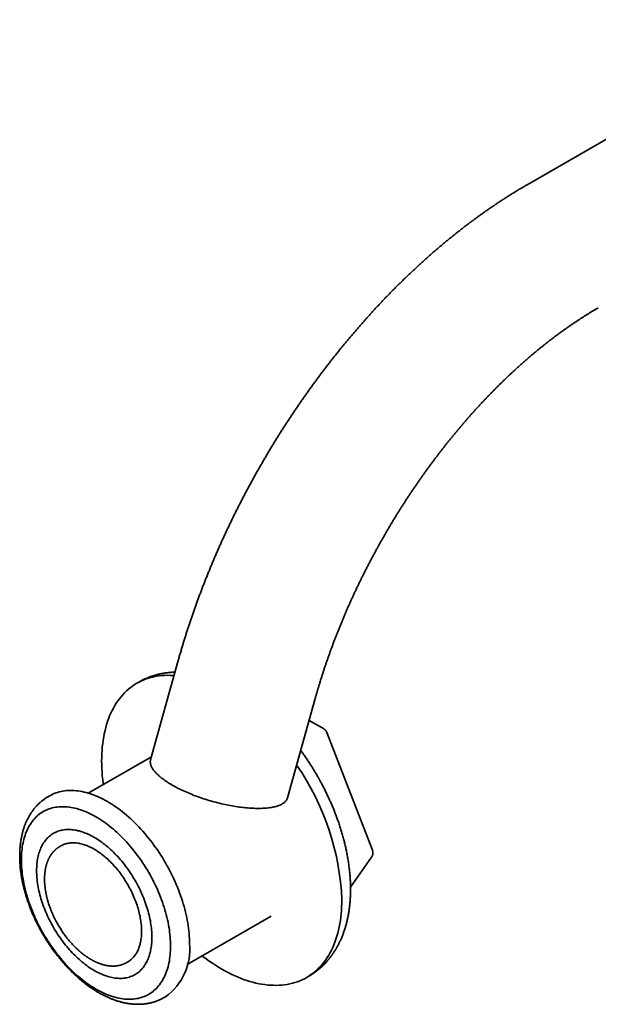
# Model space of a CAD drawing. Header units: millimetres. Extents: x 8 to 803, y 12 to 588.
# Tile 3 of 5: x 591 to 668, y 107 to 238. Entities that reach past the tile are written whole.
import ezdxf

# ---------------------------------------------------------------- set-up
doc = ezdxf.new("R2010")
doc.units = ezdxf.units.MM

msp = doc.modelspace()

# ---------------------------------------------------------------- linework, layer by layer
at = {"color": 7, "linetype": 'Continuous', "lineweight": 35}
for p, q in [((696.99, 238.35), (658.79, 216.3)), ((612.14, 152.71), (608.44, 139.44)), ((606.89, 149.82), (606.61, 149.65)), ((626.74, 134.34), (630.44, 147.6)), ((631.56, 143.59), (629.63, 144.7)), ((638.09, 127.35), (631.99, 143.08)), ((608.55, 139.83), (600.12, 134.96)), ((594.93, 134.6), (594.74, 134.49)), ((597.84, 130.1), (597.57, 130.11)), ((596.44, 127.91), (596.3, 127.83)), ((596.3, 127.83), (596.3, 127.83)), ((635.17, 122.41), (637.98, 126.41)), ((613.34, 112.06), (624.57, 118.54)), ((605.25, 112.32), (605.39, 112.41)), ((607.86, 112.28), (607.99, 112.52)), ((629.3, 110.33), (629.59, 110.5)), ((610.24, 107.64), (610.43, 107.75))]:
    msp.add_line(p, q, dxfattribs=at)
at = {"color": 7, "linetype": 'Continuous', "lineweight": 35, "flags": 128}
for points in [[(611.57, 150.69), (611.43, 150.7), (611.05, 150.71), (610.67, 150.72), (610.3, 150.7), (609.93, 150.68), (609.57, 150.64), (609.21, 150.59), (608.86, 150.52), (608.52, 150.44), (608.18, 150.34), (607.85, 150.23), (607.53, 150.11), (607.22, 149.97), (606.91, 149.82), (606.61, 149.65), (606.31, 149.47), (606.03, 149.28), (605.75, 149.08), (605.48, 148.86), (605.22, 148.63), (604.97, 148.39), (604.73, 148.13), (604.49, 147.86), (604.27, 147.58), (604.05, 147.29), (603.85, 146.98), (603.65, 146.67), (603.47, 146.34), (603.29, 146), (603.13, 145.65), (602.97, 145.29), (602.82, 144.92), (602.69, 144.53), (602.57, 144.14), (602.45, 143.74), (602.35, 143.33), (602.25, 142.91), (602.17, 142.48), (602.1, 142.05), (602.04, 141.6), (601.99, 141.15), (601.95, 140.69), (601.93, 140.22), (601.91, 139.74), (601.9, 139.26), (601.91, 138.77), (601.93, 138.28), (601.95, 137.78), (601.99, 137.27), (602.04, 136.76), (602.1, 136.25), (602.12, 136.12)], [(608.44, 139.44), (608.42, 139.38), (608.41, 139.3), (608.4, 139.21), (608.4, 139.13), (608.41, 139.04), (608.42, 138.95), (608.44, 138.86), (608.46, 138.77), (608.49, 138.68), (608.53, 138.59), (608.57, 138.49), (608.62, 138.4), (608.67, 138.3), (608.73, 138.2), (608.8, 138.1), (608.87, 138), (608.95, 137.9), (609.04, 137.8), (609.13, 137.7), (609.23, 137.6), (609.33, 137.5), (609.44, 137.4), (609.55, 137.29), (609.67, 137.19), (609.79, 137.08), (609.92, 136.98), (610.06, 136.88), (610.2, 136.77), (610.35, 136.67), (610.5, 136.57), (610.65, 136.46), (610.81, 136.36), (610.98, 136.26), (611.15, 136.15), (611.32, 136.05), (611.5, 135.95), (611.68, 135.85), (611.87, 135.75), (612.06, 135.65), (612.25, 135.55), (612.45, 135.46), (612.65, 135.36), (612.85, 135.26), (613.06, 135.17), (613.27, 135.08), (613.49, 134.99), (613.7, 134.9), (613.92, 134.81), (614.14, 134.72), (614.37, 134.63), (614.59, 134.55), (614.82, 134.46), (615.05, 134.38), (615.28, 134.3), (615.52, 134.23), (615.75, 134.15), (615.99, 134.08), (616.23, 134), (616.47, 133.93), (616.7, 133.87), (616.94, 133.8), (617.18, 133.74), (617.43, 133.67), (617.67, 133.61), (617.91, 133.56), (618.15, 133.5), (618.39, 133.45), (618.63, 133.4), (618.86, 133.35), (619.1, 133.3), (619.34, 133.26), (619.57, 133.22), (619.81, 133.18), (620.04, 133.15), (620.27, 133.11), (620.5, 133.08), (620.73, 133.06), (620.95, 133.03), (621.18, 133.01), (621.4, 132.99), (621.61, 132.97), (621.83, 132.96), (622.04, 132.94), (622.25, 132.94), (622.46, 132.93), (622.66, 132.93), (622.86, 132.92), (623.05, 132.93), (623.24, 132.93), (623.43, 132.94), (623.62, 132.95), (623.8, 132.96), (623.97, 132.98), (624.14, 132.99), (624.31, 133.01), (624.47, 133.04), (624.63, 133.06), (624.78, 133.09), (624.93, 133.12), (625.07, 133.16), (625.21, 133.19), (625.34, 133.23), (625.47, 133.27), (625.59, 133.32), (625.7, 133.36), (625.81, 133.41), (625.92, 133.46), (626.02, 133.52), (626.11, 133.57), (626.2, 133.63), (626.28, 133.69), (626.35, 133.75), (626.42, 133.82), (626.49, 133.89), (626.54, 133.95), (626.6, 134.03), (626.64, 134.1), (626.68, 134.17), (626.71, 134.25), (626.74, 134.33), (626.74, 134.34)], [(594.93, 134.6), (595.14, 134.71), (595.35, 134.82), (595.56, 134.91), (595.78, 134.99), (596.01, 135.07), (596.24, 135.14), (596.47, 135.19), (596.71, 135.24), (596.96, 135.27), (597.2, 135.3), (597.45, 135.32), (597.71, 135.33), (597.96, 135.32), (598.22, 135.31), (598.49, 135.29), (598.75, 135.26), (599.02, 135.22), (599.3, 135.17), (599.57, 135.11), (599.85, 135.04), (600.12, 134.96), (600.4, 134.87), (600.68, 134.77), (600.97, 134.67), (601.25, 134.55), (601.54, 134.43), (601.82, 134.29), (602.11, 134.15), (602.4, 133.99), (602.68, 133.83), (602.97, 133.66), (603.26, 133.48), (603.54, 133.3), (603.83, 133.1), (604.11, 132.9), (604.4, 132.69), (604.68, 132.47), (604.96, 132.24), (605.24, 132.01), (605.52, 131.76), (605.79, 131.52), (606.07, 131.26), (606.34, 131), (606.61, 130.73), (606.88, 130.45), (607.14, 130.17), (607.4, 129.88), (607.66, 129.58), (607.91, 129.28), (608.16, 128.97), (608.41, 128.66), (608.65, 128.35), (608.89, 128.02), (609.12, 127.7), (609.35, 127.37), (609.58, 127.03), (609.8, 126.69), (610.02, 126.35), (610.23, 126), (610.43, 125.65), (610.63, 125.3), (610.83, 124.94), (611.02, 124.59), (611.2, 124.22), (611.38, 123.86), (611.55, 123.5), (611.71, 123.13), (611.87, 122.76), (612.03, 122.4), (612.17, 122.03), (612.31, 121.66), (612.45, 121.29), (612.57, 120.91), (612.69, 120.54), (612.81, 120.17), (612.91, 119.81), (613.01, 119.44), (613.11, 119.07), (613.19, 118.7), (613.27, 118.34), (613.34, 117.98), (613.4, 117.62), (613.46, 117.26), (613.51, 116.91), (613.55, 116.56), (613.58, 116.21), (613.61, 115.86), (613.63, 115.52), (613.64, 115.18), (613.64, 114.85)], [(601.14, 131.8), (601.4, 131.65), (601.66, 131.48), (601.92, 131.31), (602.18, 131.14), (602.44, 130.95), (602.7, 130.76), (602.96, 130.56), (603.22, 130.35), (603.47, 130.14), (603.72, 129.92), (603.97, 129.69), (604.22, 129.46), (604.47, 129.22), (604.72, 128.97), (604.96, 128.72), (605.2, 128.46), (605.43, 128.2), (605.67, 127.93), (605.9, 127.66), (606.13, 127.38), (606.35, 127.1), (606.57, 126.81), (606.79, 126.52), (607, 126.22), (607.21, 125.92), (607.42, 125.61), (607.62, 125.3), (607.81, 124.99), (608.01, 124.68), (608.19, 124.36), (608.37, 124.04), (608.55, 123.71), (608.72, 123.39), (608.89, 123.06), (609.05, 122.73), (609.21, 122.4), (609.36, 122.07), (609.5, 121.73), (609.64, 121.4), (609.78, 121.06), (609.9, 120.72), (610.03, 120.39), (610.14, 120.05), (610.25, 119.71), (610.35, 119.38), (610.45, 119.04), (610.54, 118.71), (610.62, 118.37), (610.7, 118.04), (610.77, 117.71), (610.84, 117.38), (610.89, 117.05), (610.95, 116.73), (610.99, 116.4), (611.03, 116.08), (611.06, 115.77), (611.08, 115.45), (611.1, 115.14), (611.11, 114.84), (611.11, 114.53), (611.11, 114.23), (611.1, 113.94), (611.08, 113.65), (611.06, 113.36), (611.03, 113.08), (610.99, 112.8), (610.95, 112.53), (610.89, 112.26), (610.84, 112), (610.77, 111.75), (610.7, 111.5), (610.62, 111.26), (610.54, 111.02), (610.45, 110.79), (610.35, 110.56), (610.25, 110.35), (610.14, 110.14), (610.03, 109.93), (609.9, 109.74), (609.78, 109.55), (609.64, 109.36), (609.5, 109.19), (609.36, 109.02), (609.21, 108.86), (609.05, 108.71), (608.89, 108.57), (608.72, 108.43), (608.55, 108.31), (608.37, 108.19), (608.19, 108.08), (608.01, 107.97), (607.81, 107.88), (607.62, 107.8), (607.42, 107.72), (607.21, 107.65), (607, 107.59), (606.79, 107.54), (606.57, 107.5), (606.35, 107.46), (606.13, 107.44), (605.9, 107.42), (605.67, 107.42), (605.43, 107.42), (605.2, 107.43), (604.96, 107.45), (604.72, 107.48), (604.47, 107.51), (604.22, 107.56), (603.97, 107.61), (603.72, 107.68), (603.47, 107.75), (603.22, 107.83), (602.96, 107.92), (602.7, 108.02), (602.44, 108.12), (602.18, 108.24), (601.92, 108.36), (601.66, 108.49), (601.4, 108.63), (601.14, 108.77), (600.88, 108.93), (600.62, 109.09), (600.36, 109.26), (600.1, 109.44), (599.84, 109.62), (599.58, 109.82), (599.33, 110.02), (599.07, 110.22), (598.81, 110.44), (598.56, 110.66), (598.31, 110.88), (598.06, 111.12), (597.81, 111.36), (597.57, 111.6), (597.33, 111.85), (597.09, 112.11), (596.85, 112.37), (596.62, 112.64), (596.38, 112.92), (596.16, 113.2), (595.93, 113.48), (595.71, 113.77), (595.49, 114.06), (595.28, 114.36), (595.07, 114.66), (594.87, 114.96), (594.67, 115.27), (594.47, 115.58), (594.28, 115.9), (594.09, 116.22), (593.91, 116.54), (593.73, 116.86), (593.56, 117.19), (593.39, 117.52), (593.23, 117.85), (593.08, 118.18), (592.93, 118.51), (592.78, 118.84), (592.64, 119.18), (592.51, 119.52), (592.38, 119.85), (592.26, 120.19), (592.14, 120.53), (592.03, 120.86), (591.93, 121.2), (591.83, 121.54), (591.74, 121.87), (591.66, 122.2), (591.58, 122.54), (591.51, 122.87), (591.45, 123.2), (591.39, 123.52), (591.34, 123.85), (591.29, 124.17), (591.26, 124.49), (591.23, 124.81), (591.2, 125.12), (591.19, 125.43), (591.18, 125.74), (591.17, 126.04), (591.18, 126.34), (591.19, 126.64), (591.2, 126.93), (591.23, 127.22), (591.26, 127.5), (591.29, 127.77), (591.34, 128.05), (591.39, 128.31), (591.45, 128.57), (591.51, 128.83), (591.58, 129.08), (591.66, 129.32), (591.74, 129.56), (591.83, 129.79), (591.93, 130.01), (592.03, 130.23), (592.14, 130.44), (592.26, 130.64), (592.38, 130.84), (592.51, 131.03), (592.64, 131.21), (592.78, 131.39), (592.93, 131.55), (593.08, 131.71), (593.23, 131.86), (593.39, 132.01), (593.56, 132.14), (593.73, 132.27), (593.91, 132.39), (594.09, 132.5), (594.28, 132.6), (594.47, 132.7), (594.67, 132.78), (594.87, 132.86), (595.07, 132.93), (595.28, 132.99), (595.49, 133.04), (595.71, 133.08), (595.93, 133.11), (596.16, 133.14), (596.38, 133.15), (596.62, 133.16), (596.85, 133.16), (597.09, 133.15), (597.33, 133.13), (597.57, 133.1), (597.81, 133.06), (598.06, 133.02), (598.31, 132.96), (598.56, 132.9), (598.81, 132.83), (599.07, 132.75), (599.33, 132.66), (599.58, 132.56), (599.84, 132.45), (600.1, 132.34), (600.36, 132.22), (600.62, 132.09), (600.88, 131.95), (601.14, 131.8)], [(600.91, 129.06), (601.12, 128.94), (601.32, 128.81), (601.52, 128.68), (601.72, 128.54), (601.92, 128.4), (602.12, 128.25), (602.32, 128.1), (602.52, 127.94), (602.71, 127.77), (602.91, 127.6), (603.1, 127.43), (603.3, 127.25), (603.49, 127.06), (603.68, 126.87), (603.86, 126.68), (604.05, 126.48), (604.23, 126.27), (604.41, 126.07), (604.59, 125.86), (604.77, 125.64), (604.94, 125.42), (605.11, 125.2), (605.28, 124.97), (605.44, 124.74), (605.61, 124.51), (605.76, 124.27), (605.92, 124.03), (606.07, 123.79), (606.22, 123.55), (606.36, 123.3), (606.5, 123.06), (606.64, 122.81), (606.77, 122.55), (606.9, 122.3), (607.03, 122.04), (607.15, 121.79), (607.27, 121.53), (607.38, 121.27), (607.49, 121.01), (607.59, 120.75), (607.69, 120.49), (607.78, 120.23), (607.87, 119.97), (607.96, 119.71), (608.03, 119.45), (608.11, 119.19), (608.18, 118.93), (608.24, 118.68), (608.3, 118.42), (608.36, 118.16), (608.41, 117.91), (608.45, 117.65), (608.49, 117.4), (608.53, 117.15), (608.56, 116.91), (608.58, 116.66), (608.6, 116.42), (608.61, 116.18), (608.62, 115.94), (608.62, 115.71), (608.62, 115.48), (608.61, 115.25), (608.6, 115.02), (608.58, 114.8), (608.56, 114.58), (608.53, 114.37), (608.49, 114.16), (608.45, 113.95), (608.41, 113.75), (608.36, 113.56), (608.3, 113.36), (608.24, 113.17), (608.18, 112.99), (608.11, 112.81), (608.03, 112.64), (607.96, 112.47), (607.87, 112.31), (607.78, 112.15), (607.69, 112), (607.59, 111.85), (607.49, 111.71), (607.38, 111.58), (607.27, 111.45), (607.15, 111.33), (607.03, 111.21), (606.9, 111.1), (606.77, 110.99), (606.64, 110.89), (606.5, 110.8), (606.36, 110.72), (606.22, 110.64), (606.07, 110.57), (605.92, 110.5), (605.76, 110.44), (605.61, 110.39), (605.44, 110.34), (605.28, 110.3), (605.11, 110.27), (604.94, 110.24), (604.77, 110.22), (604.59, 110.21), (604.41, 110.21), (604.23, 110.21), (604.05, 110.22), (603.86, 110.23), (603.68, 110.25), (603.49, 110.28), (603.3, 110.32), (603.1, 110.36), (602.91, 110.41), (602.71, 110.46), (602.52, 110.53), (602.32, 110.59), (602.12, 110.67), (601.92, 110.75), (601.72, 110.84), (601.52, 110.93), (601.32, 111.04), (601.12, 111.14), (600.91, 111.26), (600.71, 111.38), (600.51, 111.5), (600.31, 111.63), (600.11, 111.77), (599.91, 111.91), (599.71, 112.06), (599.51, 112.22), (599.31, 112.38), (599.11, 112.54), (598.92, 112.71), (598.73, 112.89), (598.53, 113.07), (598.34, 113.25), (598.15, 113.44), (597.96, 113.64), (597.78, 113.84), (597.6, 114.04), (597.42, 114.25), (597.24, 114.46), (597.06, 114.67), (596.89, 114.89), (596.72, 115.12), (596.55, 115.34), (596.38, 115.57), (596.22, 115.8), (596.06, 116.04), (595.91, 116.28), (595.76, 116.52), (595.61, 116.76), (595.46, 117.01), (595.32, 117.26), (595.19, 117.51), (595.05, 117.76), (594.92, 118.01), (594.8, 118.27), (594.68, 118.52), (594.56, 118.78), (594.45, 119.04), (594.34, 119.3), (594.24, 119.56), (594.14, 119.82), (594.05, 120.08), (593.96, 120.34), (593.87, 120.6), (593.79, 120.86), (593.72, 121.12), (593.65, 121.38), (593.58, 121.64), (593.52, 121.89), (593.47, 122.15), (593.42, 122.41), (593.38, 122.66), (593.34, 122.91), (593.3, 123.16), (593.27, 123.41), (593.25, 123.65), (593.23, 123.89), (593.22, 124.13), (593.21, 124.37), (593.21, 124.61), (593.21, 124.84), (593.22, 125.07), (593.23, 125.29), (593.25, 125.51), (593.27, 125.73), (593.3, 125.94), (593.34, 126.15), (593.38, 126.36), (593.42, 126.56), (593.47, 126.76), (593.52, 126.95), (593.58, 127.14), (593.65, 127.32), (593.72, 127.5), (593.79, 127.67), (593.87, 127.84), (593.96, 128), (594.05, 128.16), (594.14, 128.31), (594.24, 128.46), (594.34, 128.6), (594.45, 128.74), (594.56, 128.86), (594.68, 128.99), (594.8, 129.1), (594.92, 129.22), (595.05, 129.32), (595.19, 129.42), (595.32, 129.51), (595.46, 129.6), (595.61, 129.68), (595.76, 129.75), (595.91, 129.81), (596.06, 129.87), (596.22, 129.93), (596.38, 129.97), (596.55, 130.01), (596.72, 130.04), (596.89, 130.07), (597.06, 130.09), (597.24, 130.1), (597.42, 130.11), (597.6, 130.11), (597.78, 130.1), (597.96, 130.08), (598.15, 130.06), (598.34, 130.03), (598.53, 130), (598.73, 129.95), (598.92, 129.91), (599.11, 129.85), (599.31, 129.79), (599.51, 129.72), (599.71, 129.64), (599.91, 129.56), (600.11, 129.47), (600.31, 129.38), (600.51, 129.28), (600.71, 129.17), (600.91, 129.06)], [(605.39, 112.41), (605.39, 112.41), (605.5, 112.48), (605.62, 112.55), (605.73, 112.63), (605.83, 112.72), (605.94, 112.81), (606.03, 112.91), (606.13, 113.01), (606.22, 113.11), (606.31, 113.22), (606.39, 113.34), (606.48, 113.46), (606.55, 113.58), (606.63, 113.71), (606.7, 113.85), (606.76, 113.98), (606.82, 114.13), (606.88, 114.27), (606.93, 114.42), (606.98, 114.58), (607.03, 114.74), (607.07, 114.9), (607.1, 115.06), (607.14, 115.23), (607.16, 115.4), (607.19, 115.58), (607.21, 115.76), (607.22, 115.94), (607.23, 116.13), (607.24, 116.31), (607.24, 116.5), (607.24, 116.7), (607.23, 116.89), (607.22, 117.09), (607.21, 117.29), (607.19, 117.49), (607.16, 117.69), (607.14, 117.9), (607.1, 118.1), (607.07, 118.31), (607.03, 118.52), (606.98, 118.73), (606.93, 118.94), (606.88, 119.15), (606.82, 119.36), (606.76, 119.58), (606.7, 119.79), (606.63, 120.01), (606.55, 120.22), (606.48, 120.43), (606.39, 120.65), (606.31, 120.86), (606.22, 121.07), (606.13, 121.28), (606.03, 121.5), (605.94, 121.71), (605.83, 121.92), (605.73, 122.12), (605.62, 122.33), (605.5, 122.54), (605.39, 122.74), (605.27, 122.94), (605.15, 123.14), (605.02, 123.34), (604.9, 123.54), (604.77, 123.73), (604.63, 123.92), (604.5, 124.11), (604.36, 124.3), (604.22, 124.48), (604.08, 124.66), (603.93, 124.84), (603.79, 125.01), (603.64, 125.18), (603.49, 125.35), (603.34, 125.51), (603.18, 125.67), (603.03, 125.83), (602.87, 125.98), (602.71, 126.13), (602.55, 126.27), (602.39, 126.41), (602.23, 126.55), (602.07, 126.68), (601.9, 126.8), (601.74, 126.93), (601.58, 127.04), (601.41, 127.16), (601.25, 127.26), (601.08, 127.37), (600.91, 127.46), (600.75, 127.56), (600.58, 127.65), (600.42, 127.73), (600.25, 127.81), (600.09, 127.88), (599.92, 127.95), (599.76, 128.01), (599.6, 128.06), (599.44, 128.12), (599.28, 128.16), (599.12, 128.2), (598.96, 128.24), (598.8, 128.26), (598.65, 128.29), (598.49, 128.31), (598.34, 128.32), (598.19, 128.33), (598.04, 128.33), (597.89, 128.32), (597.75, 128.31), (597.61, 128.3), (597.47, 128.28), (597.33, 128.25), (597.19, 128.22), (597.06, 128.18), (596.93, 128.14), (596.8, 128.09), (596.68, 128.03), (596.56, 127.97), (596.44, 127.91)], [(615.34, 113.22), (615.44, 113.14), (615.86, 112.83), (616.28, 112.53), (616.7, 112.24), (617.12, 111.97), (617.54, 111.71), (617.96, 111.46), (618.38, 111.22), (618.8, 111), (619.21, 110.79), (619.63, 110.59), (620.05, 110.41), (620.47, 110.24), (620.88, 110.08), (621.29, 109.94), (621.7, 109.81), (622.11, 109.69), (622.51, 109.59), (622.92, 109.5), (623.31, 109.43), (623.71, 109.37), (624.1, 109.32), (624.48, 109.29), (624.87, 109.28), (625.24, 109.27), (625.61, 109.28), (625.98, 109.31), (626.34, 109.35), (626.7, 109.4), (627.05, 109.47), (627.39, 109.55), (627.73, 109.65), (628.06, 109.76), (628.38, 109.88), (628.7, 110.02), (629, 110.17), (629.31, 110.34), (629.6, 110.51), (629.88, 110.71), (630.16, 110.91), (630.43, 111.13), (630.69, 111.36), (630.94, 111.6), (631.18, 111.86), (631.42, 112.13), (631.64, 112.41), (631.86, 112.7), (632.06, 113.01), (632.26, 113.32), (632.44, 113.65), (632.62, 113.99), (632.78, 114.34), (632.94, 114.7), (633.09, 115.07), (633.22, 115.45), (633.35, 115.85), (633.46, 116.25), (633.56, 116.66), (633.66, 117.08), (633.74, 117.51), (633.81, 117.94), (633.87, 118.39), (633.92, 118.84), (633.96, 119.3), (633.98, 119.77), (634, 120.25), (634.01, 120.73)]]:
    msp.add_lwpolyline(points, dxfattribs=at)
at = {"color": 7, "linetype": 'Continuous', "lineweight": 35}
for centre, radius, start, end in [((600.09, 119.33), 33.95, 2.3556, 34.8083), ((605.97, 114.05), 7.71, 305.3259, 5.9863)]:
    msp.add_arc(centre, radius, start, end, dxfattribs=at)
for points, knots in [([(658.79, 216.3), (658.71, 216.26), (658.5, 216.13), (658.15, 215.93), (657.73, 215.68), (657.31, 215.42), (656.89, 215.17), (656.48, 214.91), (656.06, 214.65), (655.65, 214.38), (655.23, 214.11), (654.82, 213.84), (654.41, 213.56), (653.99, 213.28), (653.58, 213), (653.17, 212.71), (652.76, 212.42), (652.35, 212.12), (651.94, 211.83), (651.54, 211.53), (651.13, 211.23), (650.72, 210.92), (650.32, 210.61), (649.92, 210.3), (649.51, 209.98), (649.11, 209.66), (648.71, 209.34), (648.31, 209.02), (647.91, 208.69), (647.52, 208.36), (647.12, 208.02), (646.72, 207.69), (646.33, 207.35), (645.94, 207.01), (645.54, 206.66), (645.15, 206.31), (644.76, 205.96), (644.37, 205.61), (643.99, 205.25), (643.6, 204.89), (643.22, 204.53), (642.83, 204.16), (642.45, 203.79), (642.07, 203.42), (641.69, 203.05), (641.31, 202.68), (640.94, 202.3), (640.56, 201.92), (640.19, 201.53), (639.81, 201.15), (639.44, 200.76), (639.07, 200.37), (638.7, 199.97), (638.34, 199.58), (637.97, 199.18), (637.61, 198.78), (637.25, 198.38), (636.88, 197.97), (636.53, 197.56), (636.17, 197.15), (635.81, 196.74), (635.46, 196.32), (635.11, 195.91), (634.75, 195.49), (634.4, 195.07), (634.06, 194.64), (633.71, 194.22), (633.37, 193.79), (633.02, 193.36), (632.68, 192.93), (632.34, 192.49), (632.01, 192.06), (631.67, 191.62), (631.34, 191.18), (631.01, 190.74), (630.68, 190.29), (630.35, 189.85), (630.02, 189.4), (629.7, 188.95), (629.38, 188.5), (629.06, 188.04), (628.74, 187.59), (628.42, 187.13), (628.11, 186.67), (627.79, 186.21), (627.48, 185.75), (627.17, 185.29), (626.87, 184.82), (626.56, 184.36), (626.26, 183.89), (625.96, 183.42), (625.66, 182.95), (625.37, 182.47), (625.07, 182), (624.78, 181.52), (624.49, 181.05), (624.2, 180.57), (623.92, 180.09), (623.64, 179.61), (623.36, 179.12), (623.08, 178.64), (622.8, 178.15), (622.53, 177.67), (622.26, 177.18), (621.99, 176.69), (621.72, 176.2), (621.45, 175.71), (621.19, 175.22), (620.93, 174.72), (620.67, 174.23), (620.42, 173.73), (620.17, 173.24), (619.92, 172.74), (619.67, 172.24), (619.42, 171.74), (619.18, 171.24), (618.94, 170.74), (618.7, 170.24), (618.46, 169.73), (618.23, 169.23), (618, 168.73), (617.77, 168.22), (617.55, 167.71), (617.32, 167.21), (617.1, 166.7), (616.89, 166.19), (616.67, 165.68), (616.46, 165.17), (616.25, 164.66), (616.04, 164.15), (615.84, 163.64), (615.64, 163.13), (615.44, 162.62), (615.24, 162.11), (615.05, 161.59), (614.85, 161.08), (614.67, 160.57), (614.48, 160.05), (614.3, 159.54), (614.12, 159.02), (613.94, 158.51), (613.76, 157.99), (613.59, 157.48), (613.42, 156.96), (613.26, 156.45), (613.09, 155.93), (612.93, 155.42), (612.78, 154.9), (612.62, 154.39), (612.47, 153.87), (612.32, 153.35), (612.21, 152.97), (612.15, 152.75), (612.14, 152.71)], [0, 0, 0, 0, 0.003617, 0.010362, 0.017106, 0.023849, 0.030592, 0.037335, 0.044077, 0.050818, 0.057558, 0.064298, 0.071037, 0.077774, 0.084511, 0.091247, 0.097981, 0.104714, 0.111445, 0.118176, 0.124905, 0.131632, 0.138358, 0.145083, 0.151806, 0.158527, 0.165247, 0.171966, 0.178682, 0.185397, 0.192111, 0.198822, 0.205533, 0.212241, 0.218948, 0.225653, 0.232356, 0.239058, 0.245758, 0.252457, 0.259154, 0.265849, 0.272542, 0.279234, 0.285925, 0.292614, 0.299301, 0.305987, 0.312671, 0.319353, 0.326035, 0.332714, 0.339393, 0.346069, 0.352745, 0.359419, 0.366092, 0.372763, 0.379433, 0.386102, 0.392769, 0.399436, 0.406101, 0.412765, 0.419428, 0.426089, 0.43275, 0.43941, 0.446068, 0.452726, 0.459382, 0.466038, 0.472693, 0.479346, 0.485999, 0.492652, 0.499303, 0.505954, 0.512604, 0.519253, 0.525902, 0.53255, 0.539197, 0.545844, 0.55249, 0.559136, 0.565781, 0.572426, 0.579071, 0.585715, 0.592359, 0.599002, 0.605645, 0.612288, 0.618931, 0.625574, 0.632216, 0.638859, 0.645501, 0.652143, 0.658785, 0.665428, 0.67207, 0.678712, 0.685355, 0.691998, 0.69864, 0.705283, 0.711927, 0.71857, 0.725214, 0.731858, 0.738503, 0.745148, 0.751793, 0.758439, 0.765086, 0.771732, 0.77838, 0.785028, 0.791677, 0.798326, 0.804976, 0.811627, 0.818279, 0.824931, 0.831584, 0.838238, 0.844893, 0.851549, 0.858206, 0.864864, 0.871522, 0.878182, 0.884843, 0.891505, 0.898168, 0.904832, 0.911498, 0.918165, 0.924832, 0.931502, 0.938172, 0.944844, 0.951517, 0.958192, 0.964868, 0.971545, 0.978224, 0.984904, 0.991586, 0.998269, 1, 1, 1, 1]), ([(630.44, 147.6), (630.46, 147.68), (630.52, 147.89), (630.63, 148.26), (630.75, 148.69), (630.88, 149.12), (631.01, 149.55), (631.14, 149.99), (631.28, 150.42), (631.42, 150.86), (631.56, 151.29), (631.7, 151.73), (631.85, 152.16), (632, 152.6), (632.15, 153.03), (632.3, 153.47), (632.46, 153.91), (632.62, 154.34), (632.78, 154.78), (632.95, 155.22), (633.11, 155.66), (633.28, 156.09), (633.46, 156.53), (633.63, 156.97), (633.81, 157.41), (633.99, 157.84), (634.17, 158.28), (634.35, 158.72), (634.54, 159.15), (634.73, 159.59), (634.92, 160.03), (635.12, 160.46), (635.31, 160.9), (635.51, 161.33), (635.71, 161.77), (635.92, 162.2), (636.12, 162.63), (636.33, 163.07), (636.54, 163.5), (636.75, 163.93), (636.97, 164.36), (637.19, 164.79), (637.41, 165.22), (637.63, 165.65), (637.85, 166.08), (638.08, 166.5), (638.31, 166.93), (638.54, 167.35), (638.77, 167.78), (639, 168.2), (639.24, 168.62), (639.48, 169.04), (639.72, 169.46), (639.96, 169.88), (640.21, 170.3), (640.45, 170.72), (640.7, 171.13), (640.95, 171.54), (641.2, 171.96), (641.46, 172.37), (641.71, 172.78), (641.97, 173.19), (642.23, 173.59), (642.49, 174), (642.76, 174.4), (643.02, 174.8), (643.29, 175.21), (643.56, 175.6), (643.83, 176), (644.1, 176.4), (644.37, 176.79), (644.65, 177.18), (644.92, 177.57), (645.2, 177.96), (645.48, 178.35), (645.76, 178.73), (646.04, 179.12), (646.33, 179.5), (646.61, 179.88), (646.9, 180.25), (647.19, 180.63), (647.48, 181), (647.77, 181.37), (648.06, 181.74), (648.35, 182.11), (648.65, 182.47), (648.94, 182.83), (649.24, 183.19), (649.54, 183.55), (649.84, 183.91), (650.14, 184.26), (650.44, 184.61), (650.74, 184.96), (651.05, 185.3), (651.35, 185.65), (651.66, 185.99), (651.97, 186.33), (652.27, 186.66), (652.58, 187), (652.89, 187.33), (653.2, 187.65), (653.51, 187.98), (653.82, 188.3), (654.14, 188.62), (654.45, 188.94), (654.76, 189.26), (655.08, 189.57), (655.39, 189.88), (655.71, 190.18), (656.02, 190.49), (656.34, 190.79), (656.66, 191.09), (656.98, 191.38), (657.29, 191.67), (657.61, 191.96), (657.93, 192.25), (658.25, 192.53), (658.57, 192.81), (658.89, 193.09), (659.21, 193.36), (659.53, 193.64), (659.85, 193.9), (660.17, 194.17), (660.49, 194.43), (660.81, 194.69), (661.13, 194.95), (661.45, 195.2), (661.77, 195.45), (662.09, 195.7), (662.41, 195.94), (662.74, 196.18), (663.06, 196.42), (663.38, 196.65), (663.7, 196.88), (664.02, 197.11), (664.33, 197.33), (664.65, 197.55), (664.97, 197.77), (665.29, 197.98), (665.61, 198.19), (665.93, 198.4), (666.24, 198.6), (666.56, 198.81), (666.88, 199), (667.19, 199.2), (667.51, 199.39), (667.82, 199.57), (668.08, 199.73), (668.24, 199.82), (668.29, 199.85)], [0, 0, 0, 0, 0.003562, 0.010403, 0.017246, 0.024092, 0.030939, 0.037789, 0.04464, 0.051494, 0.058349, 0.065207, 0.072066, 0.078927, 0.085789, 0.092654, 0.09952, 0.106388, 0.113257, 0.120128, 0.127001, 0.133875, 0.14075, 0.147627, 0.154505, 0.161384, 0.168265, 0.175147, 0.18203, 0.188914, 0.195799, 0.202685, 0.209573, 0.216461, 0.22335, 0.23024, 0.23713, 0.244022, 0.250914, 0.257807, 0.2647, 0.271594, 0.278489, 0.285384, 0.292279, 0.299175, 0.306071, 0.312968, 0.319864, 0.326761, 0.333658, 0.340556, 0.347453, 0.35435, 0.361248, 0.368145, 0.375042, 0.381939, 0.388836, 0.395733, 0.402629, 0.409525, 0.41642, 0.423316, 0.43021, 0.437104, 0.443998, 0.450891, 0.457783, 0.464675, 0.471565, 0.478455, 0.485345, 0.492233, 0.49912, 0.506007, 0.512892, 0.519776, 0.52666, 0.533542, 0.540422, 0.547302, 0.55418, 0.561057, 0.567933, 0.574807, 0.58168, 0.588551, 0.595421, 0.602289, 0.609155, 0.61602, 0.622883, 0.629745, 0.636604, 0.643462, 0.650317, 0.657171, 0.664023, 0.670873, 0.677721, 0.684566, 0.69141, 0.698251, 0.70509, 0.711927, 0.718762, 0.725594, 0.732424, 0.739251, 0.746077, 0.752899, 0.759719, 0.766537, 0.773352, 0.780164, 0.786974, 0.793781, 0.800586, 0.807388, 0.814187, 0.820983, 0.827777, 0.834568, 0.841356, 0.848141, 0.854923, 0.861703, 0.86848, 0.875253, 0.882024, 0.888793, 0.895558, 0.90232, 0.90908, 0.915837, 0.922591, 0.929342, 0.936091, 0.942836, 0.949579, 0.956319, 0.963057, 0.969792, 0.976525, 0.983254, 0.989982, 0.996707, 1, 1, 1, 1]), ([(611.7, 151.14), (611.63, 151.13), (611.49, 151.13), (611.27, 151.12), (611.06, 151.1), (610.85, 151.08), (610.64, 151.06), (610.43, 151.03), (610.23, 151), (610.02, 150.96), (609.82, 150.92), (609.62, 150.88), (609.42, 150.83), (609.22, 150.78), (609.02, 150.73), (608.82, 150.67), (608.63, 150.6), (608.44, 150.54), (608.25, 150.47), (608.06, 150.39), (607.87, 150.31), (607.69, 150.23), (607.51, 150.14), (607.33, 150.06), (607.15, 149.96), (607, 149.88), (606.92, 149.83), (606.89, 149.82)], [0, 0, 0, 0, 0.041698, 0.083487, 0.125161, 0.16672, 0.208168, 0.249507, 0.29074, 0.331872, 0.372907, 0.41385, 0.454706, 0.49548, 0.536179, 0.57681, 0.617378, 0.65789, 0.698355, 0.738779, 0.77917, 0.819536, 0.859886, 0.900226, 0.940566, 0.980913, 1, 1, 1, 1]), ([(631.99, 143.08), (631.99, 143.08), (631.98, 143.1), (631.97, 143.14), (631.94, 143.2), (631.9, 143.26), (631.87, 143.31), (631.83, 143.36), (631.78, 143.41), (631.74, 143.45), (631.69, 143.5), (631.64, 143.54), (631.59, 143.57), (631.57, 143.58), (631.56, 143.58)], [0, 0, 0, 0, 0.005816, 0.099981, 0.194507, 0.289338, 0.384431, 0.47975, 0.575269, 0.670966, 0.766824, 0.862832, 0.958982, 1, 1, 1, 1]), ([(629.59, 110.5), (629.62, 110.52), (629.71, 110.57), (629.85, 110.66), (630.02, 110.76), (630.19, 110.88), (630.36, 110.99), (630.52, 111.11), (630.68, 111.24), (630.84, 111.36), (631, 111.49), (631.16, 111.63), (631.31, 111.76), (631.46, 111.91), (631.61, 112.05), (631.75, 112.2), (631.89, 112.35), (632.03, 112.51), (632.17, 112.67), (632.31, 112.83), (632.44, 113), (632.57, 113.17), (632.7, 113.34), (632.82, 113.52), (632.94, 113.7), (633.06, 113.88), (633.18, 114.07), (633.29, 114.26), (633.4, 114.46), (633.51, 114.65), (633.61, 114.86), (633.71, 115.06), (633.81, 115.27), (633.91, 115.48), (634, 115.69), (634.09, 115.91), (634.17, 116.13), (634.25, 116.36), (634.33, 116.58), (634.41, 116.81), (634.48, 117.04), (634.55, 117.28), (634.61, 117.52), (634.67, 117.76), (634.73, 118), (634.78, 118.25), (634.83, 118.5), (634.88, 118.75), (634.93, 119), (634.97, 119.26), (635, 119.52), (635.03, 119.78), (635.06, 120.04), (635.09, 120.31), (635.11, 120.57), (635.13, 120.84), (635.14, 121.11), (635.16, 121.38), (635.16, 121.66), (635.17, 121.93), (635.17, 122.21), (635.17, 122.49), (635.16, 122.77), (635.15, 123.05), (635.14, 123.33), (635.12, 123.62), (635.1, 123.9), (635.07, 124.19), (635.05, 124.47), (635.02, 124.76), (634.98, 125.05), (634.94, 125.34), (634.9, 125.63), (634.86, 125.93), (634.81, 126.22), (634.76, 126.51), (634.7, 126.81), (634.64, 127.1), (634.58, 127.4), (634.52, 127.69), (634.45, 127.99), (634.38, 128.29), (634.3, 128.59), (634.23, 128.88), (634.14, 129.18), (634.06, 129.48), (633.97, 129.78), (633.88, 130.08), (633.79, 130.38), (633.69, 130.68), (633.59, 130.97), (633.49, 131.26), (633.39, 131.54), (633.29, 131.82), (633.19, 132.09), (633.08, 132.36), (632.98, 132.63), (632.87, 132.9), (632.76, 133.16), (632.65, 133.43), (632.53, 133.7), (632.41, 133.96), (632.3, 134.23), (632.17, 134.49), (632.05, 134.75), (631.92, 135.01), (631.8, 135.27), (631.67, 135.53), (631.54, 135.79), (631.41, 136.04), (631.28, 136.29), (631.15, 136.52), (631.03, 136.74), (630.93, 136.92), (630.82, 137.12), (630.68, 137.35), (630.56, 137.57), (630.44, 137.76), (630.35, 137.92), (630.23, 138.11), (630.11, 138.32), (629.97, 138.53), (629.84, 138.75), (629.69, 138.97), (629.55, 139.19), (629.4, 139.42), (629.24, 139.65), (629.09, 139.88), (628.93, 140.11), (628.76, 140.34), (628.62, 140.53), (628.54, 140.64), (628.51, 140.68)], [0, 0, 0, 0, 0.003835, 0.011115, 0.0184, 0.025693, 0.032994, 0.040305, 0.047627, 0.054963, 0.062313, 0.069679, 0.077063, 0.084466, 0.091888, 0.099332, 0.106799, 0.11429, 0.121805, 0.129347, 0.136915, 0.144511, 0.152136, 0.15979, 0.167474, 0.175189, 0.182934, 0.19071, 0.198517, 0.206356, 0.214226, 0.222126, 0.230058, 0.238019, 0.24601, 0.25403, 0.262079, 0.270154, 0.278257, 0.286384, 0.294537, 0.302712, 0.310909, 0.319128, 0.327366, 0.335622, 0.343896, 0.352185, 0.360489, 0.368807, 0.377137, 0.385477, 0.393828, 0.402188, 0.410556, 0.41893, 0.427311, 0.435697, 0.444087, 0.452481, 0.460878, 0.469278, 0.47768, 0.486083, 0.494487, 0.502892, 0.511297, 0.519702, 0.528108, 0.536513, 0.544919, 0.553324, 0.561729, 0.570135, 0.57854, 0.586946, 0.595352, 0.60376, 0.612168, 0.620578, 0.62899, 0.637405, 0.645823, 0.654244, 0.66267, 0.671102, 0.679539, 0.687984, 0.696438, 0.704901, 0.713375, 0.720994, 0.729471, 0.737082, 0.744689, 0.752293, 0.759893, 0.767489, 0.77508, 0.782667, 0.790248, 0.797823, 0.805391, 0.812951, 0.8205, 0.828036, 0.835554, 0.843048, 0.850506, 0.857906, 0.865204, 0.872293, 0.878834, 0.883992, 0.888677, 0.896445, 0.904819, 0.908166, 0.913729, 0.919502, 0.925694, 0.932158, 0.938834, 0.945676, 0.95265, 0.959731, 0.9669, 0.974143, 0.981449, 0.988809, 0.996215, 1, 1, 1, 1]), ([(594.74, 134.49), (594.72, 134.48), (594.66, 134.44), (594.55, 134.37), (594.41, 134.28), (594.27, 134.19), (594.13, 134.09), (594, 133.99), (593.87, 133.89), (593.74, 133.78), (593.61, 133.67), (593.49, 133.55), (593.37, 133.43), (593.25, 133.31), (593.13, 133.18), (593.01, 133.05), (592.9, 132.92), (592.79, 132.78), (592.69, 132.64), (592.58, 132.49), (592.48, 132.34), (592.38, 132.19), (592.29, 132.04), (592.19, 131.88), (592.1, 131.72), (592.02, 131.55), (591.93, 131.38), (591.85, 131.21), (591.78, 131.03), (591.7, 130.85), (591.63, 130.67), (591.56, 130.49), (591.5, 130.3), (591.44, 130.11), (591.38, 129.91), (591.33, 129.72), (591.28, 129.52), (591.23, 129.31), (591.19, 129.11), (591.15, 128.9), (591.11, 128.69), (591.08, 128.48), (591.05, 128.26), (591.02, 128.04), (591, 127.83), (590.98, 127.6), (590.97, 127.38), (590.96, 127.16), (590.95, 126.93), (590.95, 126.7), (590.95, 126.47), (590.95, 126.24), (590.96, 126.01), (590.97, 125.77), (590.98, 125.54), (591, 125.3), (591.02, 125.06), (591.04, 124.82), (591.07, 124.58), (591.1, 124.34), (591.14, 124.1), (591.18, 123.85), (591.22, 123.61), (591.27, 123.36), (591.31, 123.12), (591.37, 122.87), (591.42, 122.63), (591.48, 122.38), (591.54, 122.13), (591.61, 121.88), (591.68, 121.64), (591.75, 121.4), (591.82, 121.17), (591.89, 120.94), (591.96, 120.71), (592.04, 120.49), (592.11, 120.27), (592.19, 120.04), (592.28, 119.82), (592.36, 119.6), (592.45, 119.38), (592.54, 119.16), (592.63, 118.94), (592.72, 118.72), (592.82, 118.5), (592.92, 118.28), (593.02, 118.06), (593.12, 117.85), (593.23, 117.63), (593.33, 117.42), (593.44, 117.21), (593.55, 117.01), (593.65, 116.81), (593.74, 116.64), (593.83, 116.49), (593.91, 116.34), (593.97, 116.23), (594.01, 116.17)], [0, 0, 0, 0, 0.003544, 0.013383, 0.023232, 0.033094, 0.042973, 0.052872, 0.062793, 0.072739, 0.082714, 0.092719, 0.102758, 0.112834, 0.122948, 0.133104, 0.143302, 0.153546, 0.163836, 0.174175, 0.184563, 0.195003, 0.205493, 0.216036, 0.226631, 0.237278, 0.247977, 0.258727, 0.269528, 0.280378, 0.291275, 0.302219, 0.313207, 0.324238, 0.335308, 0.346416, 0.35756, 0.368736, 0.379943, 0.391178, 0.402438, 0.41372, 0.425024, 0.436345, 0.447683, 0.459035, 0.470399, 0.481773, 0.493156, 0.504547, 0.515943, 0.527345, 0.53875, 0.550158, 0.561569, 0.572981, 0.584394, 0.595809, 0.607225, 0.618642, 0.63006, 0.64148, 0.652902, 0.664327, 0.675756, 0.687188, 0.698626, 0.71007, 0.721522, 0.732983, 0.744456, 0.754753, 0.766221, 0.776506, 0.786786, 0.79706, 0.807327, 0.817588, 0.827843, 0.83809, 0.84833, 0.858562, 0.868784, 0.878996, 0.889195, 0.899379, 0.909544, 0.919684, 0.929787, 0.939837, 0.949801, 0.95961, 0.969091, 0.978141, 0.984542, 0.991041, 1, 1, 1, 1]), ([(596.3, 127.83), (596.27, 127.81), (596.23, 127.79), (596.17, 127.75), (596.11, 127.71), (596.07, 127.68), (596.04, 127.66), (596.01, 127.64), (595.99, 127.63), (595.98, 127.61), (595.95, 127.6), (595.93, 127.58), (595.89, 127.55), (595.85, 127.52), (595.81, 127.48), (595.77, 127.45), (595.73, 127.42), (595.7, 127.39), (595.68, 127.37), (595.65, 127.35), (595.63, 127.32), (595.61, 127.3), (595.58, 127.27), (595.55, 127.24), (595.51, 127.21), (595.48, 127.17), (595.44, 127.13), (595.4, 127.08), (595.37, 127.04), (595.33, 127), (595.3, 126.96), (595.27, 126.91), (595.23, 126.87), (595.18, 126.8), (595.11, 126.7), (595.04, 126.59), (594.98, 126.48), (594.92, 126.39), (594.88, 126.31), (594.85, 126.24), (594.81, 126.17), (594.77, 126.08), (594.73, 125.99), (594.69, 125.9), (594.66, 125.8), (594.62, 125.71), (594.59, 125.63), (594.57, 125.56), (594.55, 125.5), (594.54, 125.47), (594.53, 125.44), (594.53, 125.42), (594.52, 125.4), (594.51, 125.37), (594.51, 125.34), (594.5, 125.31), (594.48, 125.25), (594.46, 125.18), (594.44, 125.1), (594.42, 125.02), (594.41, 124.94), (594.39, 124.87), (594.38, 124.81), (594.37, 124.77), (594.37, 124.72), (594.36, 124.69), (594.35, 124.64), (594.35, 124.59), (594.34, 124.54), (594.33, 124.48), (594.32, 124.41), (594.32, 124.35), (594.31, 124.27), (594.3, 124.18), (594.29, 124.08), (594.28, 123.97), (594.28, 123.88), (594.27, 123.79), (594.27, 123.7), (594.27, 123.63), (594.27, 123.57), (594.27, 123.53), (594.27, 123.49), (594.27, 123.42), (594.27, 123.34), (594.27, 123.22), (594.28, 123.09), (594.28, 122.95), (594.29, 122.81), (594.31, 122.65), (594.32, 122.5), (594.34, 122.36), (594.36, 122.23), (594.37, 122.1), (594.39, 121.97), (594.41, 121.86), (594.43, 121.77), (594.44, 121.68), (594.46, 121.61), (594.47, 121.54), (594.48, 121.48), (594.5, 121.41), (594.51, 121.34), (594.53, 121.25), (594.55, 121.15), (594.58, 121.03), (594.61, 120.91), (594.65, 120.78), (594.68, 120.65), (594.73, 120.47), (594.81, 120.23), (594.9, 119.94), (595.01, 119.64), (595.12, 119.34), (595.25, 119.03), (595.38, 118.72), (595.53, 118.4), (595.69, 118.08), (595.86, 117.76), (596.03, 117.45), (596.2, 117.15), (596.38, 116.86), (596.55, 116.6), (596.72, 116.34), (596.89, 116.1), (597.06, 115.87), (597.23, 115.65), (597.39, 115.45), (597.56, 115.24), (597.73, 115.05), (597.9, 114.85), (598.07, 114.67), (598.24, 114.5), (598.4, 114.34), (598.56, 114.18), (598.68, 114.07), (598.76, 114), (598.79, 113.97), (598.82, 113.94), (598.85, 113.92), (598.87, 113.9), (598.89, 113.88), (598.92, 113.86), (598.95, 113.83), (599, 113.79), (599.05, 113.75), (599.11, 113.69), (599.2, 113.62), (599.3, 113.54), (599.41, 113.46), (599.52, 113.37), (599.63, 113.29), (599.73, 113.21), (599.84, 113.14), (599.94, 113.07), (600.04, 113), (600.13, 112.95), (600.2, 112.9), (600.26, 112.87), (600.31, 112.84), (600.35, 112.81), (600.38, 112.79), (600.4, 112.78), (600.42, 112.77), (600.46, 112.75), (600.49, 112.72), (600.54, 112.7), (600.6, 112.67), (600.66, 112.63), (600.73, 112.59), (600.8, 112.56), (600.88, 112.52), (600.95, 112.48), (601.01, 112.45), (601.08, 112.42), (601.15, 112.39), (601.22, 112.36), (601.29, 112.33), (601.35, 112.3), (601.4, 112.28), (601.44, 112.26), (601.48, 112.25), (601.5, 112.24), (601.53, 112.23), (601.57, 112.21), (601.61, 112.2), (601.68, 112.17), (601.75, 112.15), (601.83, 112.12), (601.91, 112.1), (601.98, 112.07), (602.05, 112.05), (602.11, 112.04), (602.16, 112.02), (602.22, 112.01), (602.28, 111.99), (602.36, 111.97), (602.46, 111.95), (602.55, 111.94), (602.63, 111.92), (602.7, 111.91), (602.76, 111.9), (602.83, 111.89), (602.9, 111.88), (602.96, 111.88), (603, 111.87), (603.04, 111.87), (603.07, 111.87), (603.11, 111.86), (603.15, 111.86), (603.19, 111.86), (603.25, 111.86), (603.31, 111.85), (603.37, 111.85), (603.42, 111.85), (603.46, 111.85), (603.49, 111.85), (603.51, 111.85), (603.54, 111.85), (603.57, 111.86), (603.61, 111.86), (603.66, 111.86), (603.73, 111.86), (603.81, 111.87), (603.89, 111.88), (603.96, 111.89), (604.02, 111.9), (604.06, 111.9), (604.1, 111.91), (604.13, 111.92), (604.19, 111.93), (604.27, 111.94), (604.37, 111.97), (604.46, 111.99), (604.56, 112.02), (604.64, 112.05), (604.73, 112.08), (604.8, 112.11), (604.87, 112.13), (604.93, 112.16), (605, 112.19), (605.05, 112.22), (605.1, 112.24), (605.14, 112.27), (605.19, 112.29), (605.23, 112.31), (605.25, 112.32)], [0, 0, 0, 0, 0.00456, 0.008582, 0.012067, 0.015015, 0.017426, 0.019025, 0.020252, 0.021107, 0.022594, 0.02465, 0.027274, 0.03017, 0.032846, 0.036007, 0.038778, 0.041146, 0.042912, 0.044388, 0.046017, 0.047925, 0.050111, 0.052574, 0.055251, 0.058099, 0.061117, 0.064304, 0.067453, 0.070183, 0.072991, 0.075957, 0.079153, 0.082549, 0.090036, 0.097077, 0.103838, 0.110363, 0.113827, 0.117725, 0.122081, 0.126965, 0.132172, 0.13706, 0.142452, 0.147325, 0.151674, 0.155435, 0.158587, 0.160062, 0.161353, 0.16246, 0.163438, 0.164534, 0.166039, 0.167951, 0.170214, 0.174355, 0.178407, 0.182371, 0.186248, 0.189866, 0.192383, 0.194614, 0.196558, 0.198239, 0.200091, 0.202425, 0.205139, 0.208121, 0.21109, 0.214032, 0.216948, 0.221484, 0.226198, 0.231209, 0.235162, 0.239282, 0.243211, 0.246506, 0.24865, 0.250416, 0.252172, 0.254085, 0.258574, 0.263585, 0.269051, 0.274939, 0.281098, 0.287508, 0.294168, 0.299576, 0.305138, 0.310626, 0.3156, 0.320051, 0.323979, 0.327384, 0.330269, 0.332877, 0.335357, 0.337934, 0.340936, 0.344369, 0.34823, 0.352973, 0.358009, 0.363094, 0.368229, 0.373414, 0.38474, 0.396296, 0.408082, 0.420098, 0.432346, 0.444824, 0.457533, 0.470475, 0.483612, 0.496522, 0.509082, 0.521293, 0.532687, 0.54376, 0.554511, 0.564942, 0.575051, 0.584839, 0.594306, 0.604349, 0.614004, 0.623308, 0.632378, 0.641223, 0.649826, 0.658207, 0.660267, 0.662076, 0.663631, 0.664931, 0.665979, 0.66691, 0.668265, 0.670101, 0.672416, 0.675213, 0.678489, 0.682242, 0.688253, 0.693962, 0.699371, 0.705151, 0.710541, 0.715559, 0.72059, 0.725793, 0.731169, 0.734077, 0.736965, 0.739424, 0.741386, 0.742851, 0.743845, 0.745011, 0.74656, 0.748492, 0.750884, 0.753682, 0.756888, 0.760469, 0.764079, 0.767622, 0.771096, 0.774503, 0.777999, 0.781421, 0.784769, 0.788041, 0.791208, 0.793966, 0.795942, 0.797561, 0.798822, 0.800142, 0.801947, 0.804238, 0.807015, 0.811342, 0.815436, 0.819236, 0.822743, 0.826017, 0.829034, 0.831805, 0.834371, 0.837195, 0.84147, 0.846402, 0.851679, 0.855203, 0.858717, 0.862224, 0.865722, 0.869152, 0.872133, 0.8746, 0.87655, 0.877854, 0.879577, 0.881738, 0.884306, 0.886899, 0.890163, 0.893277, 0.896185, 0.898075, 0.899644, 0.900911, 0.902279, 0.903903, 0.905783, 0.907918, 0.912164, 0.916591, 0.92114, 0.92579, 0.928397, 0.93055, 0.932298, 0.934203, 0.936423, 0.941962, 0.947531, 0.952992, 0.9582, 0.963206, 0.968251, 0.972404, 0.976349, 0.980495, 0.985013, 0.987991, 0.991063, 0.994211, 0.997199, 1, 1, 1, 1]), ([(637.98, 126.41), (637.99, 126.42), (638, 126.45), (638.02, 126.47), (638.03, 126.49)], [0, 0, 0, 0, 0.4405303, 1, 1, 1, 1]), ([(638.03, 126.49), (638.04, 126.51), (638.05, 126.54), (638.07, 126.58), (638.09, 126.61), (638.11, 126.66), (638.12, 126.71), (638.14, 126.76), (638.15, 126.81), (638.16, 126.87), (638.16, 126.93), (638.16, 126.99), (638.16, 127.05), (638.16, 127.11), (638.15, 127.17), (638.13, 127.23), (638.12, 127.29), (638.1, 127.33), (638.09, 127.35)], [0, 0, 0, 0, 0.074797, 0.105282, 0.156024, 0.209044, 0.266251, 0.326337, 0.388753, 0.453042, 0.518854, 0.585912, 0.653991, 0.722907, 0.792512, 0.862684, 0.933325, 1, 1, 1, 1]), ([(594.01, 116.17), (594.05, 116.09), (594.12, 115.99), (594.21, 115.83), (594.29, 115.69), (594.39, 115.53), (594.49, 115.37), (594.6, 115.19), (594.72, 115.02), (594.84, 114.83), (594.96, 114.65), (595.09, 114.47), (595.21, 114.28), (595.35, 114.09), (595.48, 113.9), (595.62, 113.72), (595.76, 113.53), (595.9, 113.35), (596.05, 113.16), (596.2, 112.98), (596.35, 112.79), (596.5, 112.61), (596.65, 112.43), (596.8, 112.25), (596.96, 112.08), (597.12, 111.9), (597.28, 111.73), (597.44, 111.56), (597.6, 111.39), (597.77, 111.22), (597.93, 111.06), (598.1, 110.9), (598.27, 110.74), (598.44, 110.58), (598.61, 110.42), (598.78, 110.27), (598.96, 110.12), (599.13, 109.97), (599.31, 109.83), (599.48, 109.68), (599.66, 109.54), (599.84, 109.41), (600.02, 109.27), (600.2, 109.14), (600.38, 109.01), (600.57, 108.89), (600.75, 108.77), (600.93, 108.65), (601.12, 108.53), (601.3, 108.42), (601.49, 108.31), (601.68, 108.21), (601.86, 108.1), (602.05, 108), (602.24, 107.91), (602.43, 107.82), (602.62, 107.73), (602.8, 107.64), (602.99, 107.56), (603.18, 107.48), (603.37, 107.41), (603.56, 107.34), (603.75, 107.27), (603.94, 107.21), (604.13, 107.15), (604.32, 107.1), (604.5, 107.04), (604.69, 107), (604.88, 106.95), (605.07, 106.91), (605.25, 106.88), (605.44, 106.85), (605.62, 106.82), (605.81, 106.8), (605.99, 106.78), (606.17, 106.76), (606.35, 106.75), (606.53, 106.75), (606.71, 106.74), (606.89, 106.74), (607.07, 106.75), (607.25, 106.76), (607.42, 106.77), (607.59, 106.79), (607.76, 106.81), (607.94, 106.83), (608.1, 106.86), (608.27, 106.89), (608.44, 106.93), (608.6, 106.97), (608.76, 107.02), (608.93, 107.07), (609.08, 107.12), (609.24, 107.17), (609.4, 107.23), (609.55, 107.3), (609.7, 107.36), (609.85, 107.44), (610, 107.51), (610.13, 107.58), (610.21, 107.63), (610.24, 107.64)], [0, 0, 0, 0, 0.0112684, 0.0157819, 0.0232835, 0.0310689, 0.0394199, 0.0481376, 0.057142, 0.0663694, 0.0757746, 0.0853239, 0.0949921, 0.1047598, 0.1146119, 0.1245364, 0.1345237, 0.1445659, 0.1546567, 0.1647906, 0.1749633, 0.185171, 0.1954106, 0.2056792, 0.2159745, 0.2262946, 0.2366377, 0.2470023, 0.257387, 0.2677907, 0.2782122, 0.2886508, 0.2991055, 0.3095756, 0.3200604, 0.3305593, 0.3410717, 0.3515971, 0.3621349, 0.3726847, 0.3832459, 0.3938181, 0.4044008, 0.4149935, 0.4255957, 0.4362068, 0.4468263, 0.4574535, 0.4680879, 0.4787287, 0.4893752, 0.5000265, 0.5106819, 0.5213401, 0.5319999, 0.5426603, 0.5533202, 0.5639781, 0.5746328, 0.5852827, 0.5959264, 0.6065623, 0.6171887, 0.6278039, 0.6384061, 0.6489935, 0.6595644, 0.6701169, 0.6806492, 0.6911596, 0.7016464, 0.712108, 0.7225429, 0.7329497, 0.7433272, 0.7536743, 0.7639901, 0.7742738, 0.7845252, 0.7947437, 0.8049295, 0.8150826, 0.8252035, 0.8352928, 0.8453514, 0.8553803, 0.8653809, 0.8753545, 0.885303, 0.8952282, 0.905132, 0.9150168, 0.9248847, 0.9347383, 0.9445801, 0.9544129, 0.9642393, 0.9740623, 0.9838847, 0.9937095, 1, 1, 1, 1])]:
    msp.add_open_spline(points, degree=3, knots=knots, dxfattribs=at)

doc.saveas('drawing.dxf')
